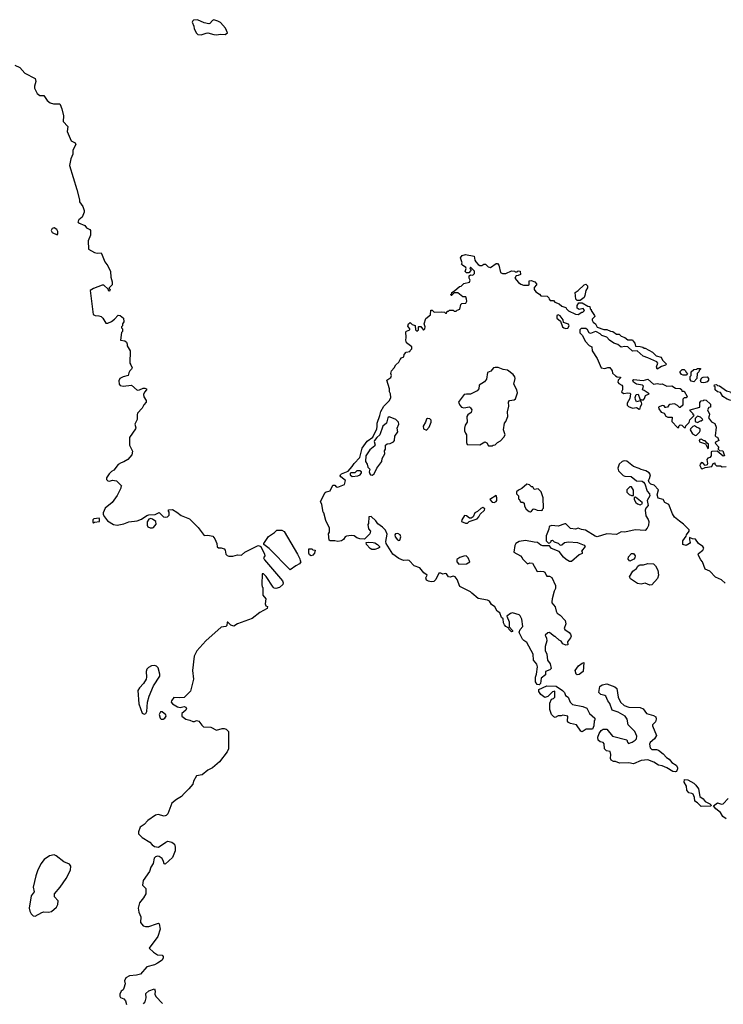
# Model space of a CAD drawing. Extents: x 1966327 to 2147849, y 395140 to 552178.
# Tile 54 of 256: x 2078922 to 2086296, y 400728 to 411042. Entities that reach past the tile are written whole.
import ezdxf

# ---------------------------------------------------------------- set-up
doc = ezdxf.new("R2010")
doc.units = 0

msp = doc.modelspace()

# ---------------------------------------------------------------- linework, layer by layer
at = {"layer": '0CON20XD'}
for points in [[(2080823, 410883), (2080875, 410902), (2080895, 410904), (2080955, 410886), (2080985, 410883), (2081025, 410890), (2081075, 410888), (2081100, 410905), (2081080, 410955), (2081025, 411012), (2080998, 411028), (2080955, 411040), (2080942, 411035), (2080915, 411002), (2080905, 411000), (2080855, 411011), (2080785, 411042), (2080745, 411038), (2080735, 411030), (2080728, 411015), (2080747, 410975), (2080752, 410945), (2080775, 410900), (2080789, 410889), (2080823, 410883)], [(2078870, 410565), (2078925, 410542), (2078975, 410482), (2079086, 410426), (2079092, 410395), (2079078, 410345), (2079078, 410325), (2079105, 410268), (2079135, 410250), (2079175, 410250), (2079210, 410195), (2079242, 410172), (2079275, 410161), (2079342, 410162), (2079348, 410155), (2079365, 410110), (2079380, 410035), (2079378, 409975), (2079428, 409925), (2079421, 409871), (2079463, 409775), (2079503, 409753), (2079510, 409735), (2079478, 409675), (2079480, 409635), (2079457, 409585), (2079443, 409515), (2079520, 409265), (2079548, 409155), (2079548, 409135), (2079584, 409084), (2079597, 409045), (2079598, 409025), (2079578, 408975), (2079542, 408945)], [(2079315, 408790), (2079322, 408798), (2079322, 408825), (2079312, 408845), (2079285, 408862), (2079264, 408856), (2079252, 408835), (2079264, 408814), (2079315, 408790)], [(2079542, 408945), (2079532, 408925), (2079540, 408915), (2079605, 408887), (2079622, 408862), (2079656, 408845), (2079663, 408835), (2079666, 408785), (2079640, 408725), (2079645, 408640), (2079705, 408603), (2079735, 408598), (2079775, 408600), (2079780, 408595), (2079813, 408505), (2079847, 408465), (2079873, 408405), (2079876, 408345), (2079893, 408295), (2079890, 408265), (2079860, 408235), (2079860, 408225), (2079870, 408215), (2079865, 408200), (2079855, 408200), (2079848, 408218), (2079805, 408260), (2079785, 408263), (2079695, 408226), (2079662, 408205), (2079692, 407955), (2079713, 407943), (2079752, 407942), (2079775, 407932), (2079792, 407915), (2079825, 407862), (2079847, 407863), (2079885, 407882), (2079916, 407904), (2079955, 407949), (2079975, 407944), (2080009, 407915), (2080012, 407878), (2080000, 407855), (2080000, 407835), (2079990, 407825), (2079990, 407815), (2080000, 407805), (2080000, 407775), (2079990, 407765), (2079980, 407685), (2080025, 407677), (2080040, 407665), (2080048, 407645), (2080047, 407625), (2080080, 407575), (2080077, 407445), (2080086, 407426), (2080100, 407395), (2080095, 407380), (2080078, 407365), (2080066, 407344), (2080060, 407315), (2080005, 407302), (2079971, 407285), (2079961, 407259), (2079964, 407224), (2079975, 407211), (2080005, 407202), (2080095, 407214), (2080155, 407162), (2080176, 407164), (2080217, 407183), (2080235, 407183), (2080252, 407175), (2080252, 407165), (2080229, 407141), (2080219, 407115), (2080222, 407092), (2080248, 407055), (2080248, 407035), (2080222, 407008), (2080206, 406974), (2080158, 406922), (2080152, 406905), (2080152, 406855), (2080128, 406805), (2080138, 406768), (2080136, 406755), (2080073, 406665), (2080074, 406584), (2080104, 406524), (2080096, 406485), (2080055, 406436), (2080015, 406410), (2079985, 406401), (2079955, 406383), (2079908, 406322), (2079885, 406310), (2079860, 406285), (2079832, 406245), (2079832, 406225), (2079845, 406212), (2079865, 406210), (2079895, 406220), (2079935, 406212), (2079988, 406158), (2079982, 406145), (2079982, 406135), (2079942, 406058), (2079891, 405985), (2079817, 405925), (2079798, 405875), (2079798, 405858), (2079810, 405835), (2079844, 405794), (2079906, 405756), (2079945, 405748), (2080015, 405760), (2080065, 405782), (2080155, 405792), (2080199, 405811), (2080255, 405850), (2080277, 405857), (2080342, 405858), (2080385, 405880), (2080430, 405835), (2080455, 405830), (2080470, 405835), (2080487, 405853), (2080490, 405885), (2080480, 405895), (2080482, 405908), (2080525, 405910), (2080570, 405885), (2080615, 405850), (2080703, 405813), (2080794, 405724), (2080855, 405640), (2080895, 405642), (2080945, 405632), (2080967, 405605), (2080987, 405555), (2080992, 405522), (2081005, 405510), (2081035, 405510), (2081065, 405498), (2081077, 405485), (2081082, 405445), (2081095, 405430), (2081115, 405423), (2081155, 405423), (2081205, 405438), (2081245, 405432), (2081283, 405465), (2081325, 405485), (2081415, 405531), (2081425, 405534), (2081448, 405525), (2081487, 405445), (2081490, 405425), (2081478, 405405), (2081488, 405385), (2081676, 405166), (2081684, 405144), (2081680, 405125), (2081645, 405093), (2081605, 405083), (2081589, 405089), (2081577, 405097), (2081505, 405210), (2081478, 405238), (2081462, 405238), (2081460, 405125), (2081463, 405103), (2081470, 405095), (2081470, 405015), (2081502, 404975), (2081493, 404923), (2081503, 404903), (2081518, 404895), (2081517, 404875), (2081438, 404832), (2081359, 404771), (2081206, 404714), (2081165, 404690), (2081135, 404700), (2081105, 404730), (2081095, 404730), (2081092, 404698), (2081083, 404687), (2081035, 404678), (2080873, 404537), (2080780, 404430), (2080750, 404375), (2080732, 404225), (2080744, 404136), (2080711, 404009), (2080645, 403944), (2080595, 403938), (2080536, 403944), (2080512, 403908), (2080510, 403895), (2080522, 403875), (2080575, 403843), (2080605, 403838), (2080645, 403847), (2080665, 403840), (2080670, 403825), (2080665, 403810), (2080620, 403775), (2080622, 403745), (2080664, 403714), (2080706, 403706), (2080735, 403692), (2080755, 403692), (2080775, 403702), (2080800, 403695), (2080831, 403651), (2080850, 403635), (2080925, 403630), (2080985, 403600), (2081044, 403616), (2081066, 403616), (2081085, 403610), (2081110, 403585), (2081112, 403455), (2081109, 403405), (2081098, 403372), (2081015, 403269), (2080943, 403207), (2080895, 403180), (2080833, 403133), (2080775, 403122), (2080742, 403065), (2080736, 403034), (2080696, 402984), (2080645, 402938), (2080619, 402905), (2080566, 402874), (2080516, 402834), (2080473, 402725), (2080458, 402705), (2080435, 402698), (2080375, 402717), (2080345, 402710), (2080265, 402654), (2080227, 402613), (2080183, 402585), (2080166, 402535), (2080169, 402515), (2080180, 402500), (2080205, 402477), (2080285, 402426), (2080309, 402399), (2080335, 402381), (2080376, 402374), (2080452, 402428), (2080475, 402436), (2080518, 402428), (2080544, 402405), (2080553, 402375), (2080553, 402335), (2080524, 402265), (2080445, 402198), (2080435, 402200), (2080428, 402225), (2080414, 402255), (2080385, 402276), (2080365, 402281), (2080345, 402273), (2080332, 402258), (2080321, 402205), (2080298, 402165), (2080282, 402118), (2080216, 402025), (2080210, 401975), (2080245, 401940), (2080243, 401885), (2080221, 401845), (2080179, 401791), (2080164, 401735), (2080170, 401695), (2080190, 401645), (2080189, 401585), (2080215, 401551), (2080242, 401542), (2080275, 401542), (2080355, 401573), (2080378, 401578), (2080385, 401570), (2080393, 401515), (2080370, 401440), (2080280, 401315), (2080324, 401274), (2080365, 401248), (2080415, 401242), (2080425, 401230), (2080427, 401215), (2080415, 401190), (2080365, 401158), (2080335, 401142), (2080255, 401120), (2080188, 401045), (2080145, 401033), (2080073, 401027), (2080034, 401005), (2080022, 400975), (2080026, 400944), (2080015, 400898), (2080005, 400881), (2079985, 400866), (2079972, 400835), (2079971, 400815), (2079980, 400800), (2080014, 400784), (2080031, 400765), (2080041, 400728)], [(2084365, 404074), (2084345, 404080), (2084328, 404108), (2084326, 404155), (2084337, 404185), (2084347, 404265), (2084340, 404290), (2084308, 404335), (2084304, 404395), (2084238, 404518), (2084205, 404538), (2084193, 404553), (2084159, 404615), (2084156, 404625), (2084166, 404655), (2084194, 404686), (2084183, 404763), (2084168, 404798), (2084155, 404808), (2084085, 404829), (2084065, 404823), (2084026, 404795), (2084051, 404735), (2084052, 404682), (2084087, 404645), (2084086, 404634), (2084075, 404630), (2084050, 404655), (2084048, 404668), (2084017, 404687), (2084002, 404705), (2083992, 404725), (2083988, 404765), (2083972, 404782), (2083955, 404828), (2083925, 404848), (2083901, 404891), (2083868, 404915), (2083845, 404950), (2083825, 404961), (2083725, 404981), (2083660, 405035), (2083645, 405049), (2083534, 405104), (2083508, 405178), (2083486, 405206), (2083465, 405212), (2083435, 405203), (2083417, 405205), (2083396, 405236), (2083385, 405241), (2083355, 405233), (2083335, 405246), (2083315, 405244), (2083282, 405178), (2083262, 405158), (2083235, 405154), (2083205, 405161), (2083185, 405173), (2083180, 405195), (2083192, 405225), (2083158, 405248), (2083115, 405300), (2083055, 405322), (2083005, 405376), (2082985, 405381), (2082945, 405377), (2082895, 405400), (2082832, 405445), (2082762, 405555), (2082760, 405575), (2082773, 405653), (2082754, 405695), (2082725, 405727), (2082675, 405762), (2082653, 405793), (2082605, 405840), (2082580, 405835), (2082578, 405765), (2082572, 405755), (2082578, 405708), (2082600, 405685), (2082590, 405655), (2082535, 405600), (2082485, 405603), (2082455, 405614), (2082428, 405635), (2082395, 405640), (2082348, 405632), (2082334, 405626), (2082315, 405598), (2082295, 405583), (2082255, 405576), (2082224, 405584), (2082175, 405583), (2082165, 405590), (2082160, 405655), (2082170, 405675), (2082168, 405715), (2082132, 405795), (2082110, 405875), (2082103, 405883), (2082090, 405965), (2082073, 405995), (2082125, 406088), (2082135, 406097), (2082175, 406108), (2082205, 406168), (2082225, 406167), (2082240, 406150), (2082255, 406146), (2082326, 406174), (2082338, 406215), (2082287, 406255), (2082280, 406265), (2082284, 406275), (2082295, 406286), (2082366, 406314), (2082408, 406362), (2082426, 406395), (2082485, 406455), (2082512, 406555), (2082563, 406627), (2082622, 406668), (2082664, 406755), (2082670, 406780), (2082667, 406815), (2082697, 406895), (2082705, 406938), (2082738, 406995), (2082798, 407055), (2082812, 407085), (2082807, 407125), (2082797, 407145), (2082796, 407176), (2082770, 407265), (2082812, 407295), (2082820, 407315), (2082813, 407335), (2082818, 407365), (2082848, 407395), (2082864, 407426), (2082896, 407454), (2082908, 407482), (2082925, 407500), (2082948, 407512), (2082950, 407535), (2082972, 407558), (2083010, 407565), (2083013, 407577), (2083030, 407595), (2083030, 407615), (2082977, 407657), (2082967, 407685), (2082973, 407715), (2082968, 407772), (2082975, 407780), (2083010, 407795), (2083010, 407805), (2082991, 407831), (2082998, 407855), (2083015, 407870), (2083035, 407850), (2083068, 407838), (2083070, 407795), (2083085, 407780), (2083100, 407795), (2083100, 407825), (2083105, 407830), (2083125, 407830), (2083155, 407790), (2083168, 407805), (2083170, 407825), (2083160, 407855), (2083178, 407912), (2083228, 407952), (2083232, 407998), (2083245, 408000), (2083265, 407980), (2083345, 407982), (2083375, 407980), (2083385, 407970), (2083395, 407970), (2083402, 407988), (2083415, 407990), (2083425, 408000), (2083465, 408000), (2083475, 407990), (2083495, 407990), (2083505, 408000), (2083535, 408010), (2083545, 408060), (2083555, 408070), (2083598, 408072), (2083608, 408095), (2083606, 408116), (2083598, 408138), (2083565, 408140), (2083515, 408180), (2083475, 408180), (2083448, 408152), (2083442, 408152), (2083440, 408165), (2083450, 408175), (2083450, 408185), (2083478, 408202), (2083532, 408248), (2083548, 408252), (2083575, 408280), (2083636, 408294), (2083642, 408315), (2083634, 408334), (2083632, 408358), (2083645, 408370), (2083672, 408368), (2083687, 408383), (2083687, 408407), (2083645, 408450), (2083640, 408435), (2083650, 408425), (2083650, 408415), (2083628, 408392), (2083605, 408390), (2083592, 408405), (2083600, 408435), (2083597, 408447), (2083561, 408471), (2083553, 408483), (2083558, 408495), (2083543, 408547), (2083559, 408571), (2083595, 408583), (2083686, 408566), (2083692, 408525), (2083702, 408505), (2083727, 408477), (2083745, 408468), (2083765, 408468), (2083785, 408480), (2083805, 408480), (2083833, 408453), (2083855, 408448), (2083915, 408490), (2083928, 408488), (2083942, 408472), (2083962, 408395), (2083980, 408385), (2084017, 408383), (2084075, 408412), (2084107, 408407), (2084115, 408400), (2084135, 408400), (2084145, 408410), (2084168, 408408), (2084170, 408375), (2084147, 408363), (2084125, 408360), (2084110, 408335), (2084151, 408291), (2084175, 408272), (2084203, 408263), (2084255, 408260), (2084260, 408265), (2084262, 408308), (2084282, 408312), (2084320, 408295), (2084337, 408277), (2084338, 408265), (2084313, 408237), (2084312, 408215), (2084331, 408191), (2084369, 408169), (2084385, 408150), (2084448, 408148), (2084468, 408128), (2084470, 408115), (2084482, 408102), (2084515, 408100), (2084530, 408085), (2084576, 408066), (2084605, 408042), (2084645, 408028), (2084653, 408015), (2084675, 407993), (2084748, 407958), (2084775, 407954), (2084813, 407977), (2084825, 407978), (2084840, 407995), (2084827, 408017), (2084785, 408008), (2084765, 408020), (2084763, 408047), (2084782, 408078), (2084817, 408077), (2084875, 408040), (2084898, 408038), (2084900, 408015), (2084910, 408005), (2084910, 407995), (2084947, 407945), (2084948, 407935), (2084922, 407905), (2084922, 407895), (2084933, 407875), (2084957, 407855), (2084975, 407822), (2085045, 407798), (2085075, 407798), (2085115, 407778), (2085137, 407777), (2085175, 407750), (2085205, 407750), (2085226, 407726), (2085265, 407712), (2085295, 407688), (2085345, 407690), (2085350, 407675), (2085370, 407655), (2085375, 407622), (2085425, 407620), (2085452, 407612), (2085465, 407600), (2085475, 407600), (2085555, 407558), (2085593, 407523), (2085645, 407508), (2085660, 407475), (2085700, 407435), (2085690, 407425), (2085649, 407411), (2085603, 407383), (2085597, 407405), (2085608, 407445), (2085600, 407460), (2085505, 407502), (2085455, 407518), (2085392, 407572), (2085345, 407570), (2085294, 407614), (2085265, 407620), (2085225, 407612), (2085191, 407641), (2085150, 407655), (2085104, 407684), (2085075, 407718), (2085024, 407734), (2085005, 407752), (2084965, 407773), (2084955, 407777), (2084905, 407756), (2084891, 407761), (2084871, 407795), (2084856, 407806), (2084805, 407807), (2084792, 407795), (2084792, 407762), (2084820, 407735), (2084847, 407675), (2084891, 407631), (2084918, 407615), (2084923, 407575), (2084973, 407495), (2085014, 407395), (2085053, 407387), (2085085, 407400), (2085105, 407400), (2085130, 407365), (2085135, 407340), (2085165, 407312), (2085185, 407300), (2085218, 407298), (2085218, 407292), (2085193, 407267), (2085190, 407245), (2085202, 407232), (2085232, 407215), (2085238, 407205), (2085238, 407165), (2085230, 407145), (2085248, 407128), (2085295, 407132), (2085315, 407130), (2085322, 407122), (2085316, 407075), (2085287, 407025), (2085288, 407005), (2085302, 406992), (2085345, 406973), (2085385, 406980), (2085415, 406963), (2085425, 406970), (2085428, 406992), (2085442, 407015), (2085440, 407035), (2085425, 407050), (2085385, 407040), (2085374, 407064), (2085373, 407085), (2085384, 407116), (2085405, 407120), (2085422, 407072), (2085435, 407060), (2085458, 407062), (2085470, 407075), (2085480, 407105), (2085520, 407125), (2085465, 407158), (2085450, 407165), (2085458, 407205), (2085448, 407215), (2085385, 407224), (2085355, 407244), (2085348, 407265), (2085355, 407272), (2085455, 407263), (2085505, 407277), (2085565, 407223), (2085605, 407230), (2085635, 407223), (2085655, 407228), (2085705, 407202), (2085755, 407208), (2085795, 407182), (2085845, 407180), (2085858, 407168), (2085862, 407152), (2085885, 407150), (2085918, 407095), (2085905, 407080), (2085885, 407080), (2085872, 407068), (2085870, 407005), (2085845, 406980), (2085835, 406980), (2085815, 407002), (2085785, 407017), (2085735, 407012), (2085724, 407006), (2085710, 406985), (2085695, 406980), (2085685, 406980), (2085675, 406998), (2085655, 407002), (2085618, 406982), (2085620, 406965), (2085645, 406930), (2085675, 406920), (2085695, 406888), (2085715, 406878), (2085758, 406878), (2085756, 406835), (2085815, 406770), (2085828, 406772), (2085830, 406785), (2085845, 406798), (2085860, 406795), (2085885, 406770), (2085898, 406772), (2085902, 406788), (2085937, 406823), (2085945, 406850), (2085990, 406895), (2085980, 406905), (2085980, 406915), (2085950, 406945), (2085950, 406955), (2086050, 406985), (2086048, 407032), (2086065, 407050), (2086087, 407053), (2086095, 407060), (2086115, 407058), (2086160, 407015), (2086160, 406985), (2086145, 406980), (2086130, 406955), (2086152, 406912), (2086147, 406893)], [(2084795, 408100), (2084765, 408100), (2084750, 408115), (2084742, 408185), (2084776, 408204), (2084838, 408265), (2084855, 408272), (2084872, 408255), (2084873, 408235), (2084856, 408204), (2084846, 408154), (2084836, 408134), (2084795, 408100)], [(2084645, 407808), (2084665, 407812), (2084682, 407835), (2084675, 407852), (2084622, 407872), (2084617, 407897), (2084585, 407942), (2084565, 407950), (2084550, 407945), (2084550, 407915), (2084590, 407885), (2084612, 407825), (2084624, 407814), (2084645, 407808)], [(2083875, 406580), (2083883, 406587), (2083905, 406590), (2083930, 406615), (2083959, 406631), (2083995, 406670), (2084008, 406695), (2083993, 406745), (2084003, 406817), (2084018, 406835), (2084037, 406885), (2084034, 406935), (2084048, 406995), (2084043, 407035), (2084056, 407054), (2084105, 407060), (2084119, 407071), (2084138, 407135), (2084132, 407165), (2084100, 407225), (2084114, 407285), (2084112, 407302), (2084092, 407325), (2084035, 407370), (2083988, 407378), (2083935, 407399), (2083905, 407400), (2083886, 407394), (2083858, 407362), (2083823, 407345), (2083814, 407276), (2083792, 407248), (2083737, 407215), (2083732, 407175), (2083717, 407155), (2083645, 407120), (2083605, 407121), (2083580, 407115), (2083528, 407045), (2083522, 407035), (2083534, 407005), (2083552, 406985), (2083575, 406977), (2083636, 406986), (2083648, 406978), (2083659, 406955), (2083654, 406926), (2083618, 406905), (2083608, 406885), (2083612, 406825), (2083590, 406795), (2083582, 406765), (2083583, 406735), (2083595, 406710), (2083603, 406693), (2083603, 406615), (2083613, 406593), (2083745, 406588), (2083795, 406620), (2083819, 406609), (2083835, 406580), (2083875, 406580)], [(2085875, 407318), (2085858, 407325), (2085842, 407345), (2085842, 407358), (2085863, 407377), (2085887, 407377), (2085900, 407365), (2085902, 407352), (2085920, 407335), (2085905, 407320), (2085875, 407318)], [(2085985, 407248), (2085957, 407257), (2085948, 407275), (2085950, 407305), (2085960, 407315), (2085960, 407355), (2085985, 407378), (2086015, 407380), (2086025, 407390), (2086058, 407388), (2086058, 407382), (2086042, 407368), (2086038, 407352), (2086020, 407335), (2086017, 407283), (2085985, 407248)], [(2086085, 407238), (2086063, 407243), (2086058, 407265), (2086070, 407290), (2086083, 407297), (2086125, 407300), (2086140, 407285), (2086140, 407265), (2086125, 407250), (2086105, 407242), (2086085, 407238)], [(2086425, 407052), (2086365, 407057), (2086335, 407068), (2086290, 407095), (2086266, 407136), (2086233, 407143), (2086210, 407165), (2086210, 407195), (2086200, 407205), (2086202, 407218), (2086225, 407220), (2086235, 407210), (2086255, 407208), (2086330, 407155), (2086370, 407145), (2086385, 407120), (2086420, 407095), (2086430, 407075), (2086430, 407055), (2086425, 407052)], [(2086147, 406893), (2086142, 406872), (2086171, 406831), (2086205, 406812), (2086222, 406775), (2086210, 406685), (2086222, 406672), (2086235, 406670), (2086250, 406635), (2086212, 406618), (2086210, 406605), (2086250, 406565), (2086240, 406555), (2086242, 406542), (2086255, 406530), (2086290, 406525), (2086308, 406475), (2086295, 406470), (2086232, 406522), (2086175, 406520), (2086170, 406515), (2086170, 406475), (2086155, 406458), (2086132, 406448), (2086124, 406436), (2086129, 406395), (2086125, 406380), (2086105, 406372), (2086081, 406401), (2086066, 406404), (2086052, 406388), (2086051, 406371), (2086062, 406345), (2086075, 406338), (2086105, 406352), (2086175, 406362), (2086190, 406395), (2086205, 406400), (2086208, 406388), (2086225, 406368), (2086265, 406368), (2086285, 406358), (2086327, 406363)], [(2082615, 406273), (2082636, 406285), (2082664, 406346), (2082717, 406415), (2082720, 406445), (2082750, 406495), (2082746, 406525), (2082756, 406545), (2082756, 406585), (2082772, 406598), (2082806, 406604), (2082840, 406620), (2082849, 406635), (2082855, 406680), (2082886, 406724), (2082878, 406765), (2082896, 406804), (2082892, 406825), (2082865, 406855), (2082805, 406879), (2082795, 406881), (2082779, 406871), (2082765, 406815), (2082727, 406785), (2082697, 406693), (2082664, 406666), (2082641, 406635), (2082637, 406623), (2082646, 406585), (2082643, 406577), (2082592, 406535), (2082550, 406475), (2082546, 406415), (2082562, 406385), (2082569, 406355), (2082592, 406335), (2082586, 406305), (2082590, 406285), (2082598, 406275), (2082615, 406273)], [(2083185, 406744), (2083214, 406775), (2083233, 406825), (2083235, 406848), (2083221, 406861), (2083195, 406864), (2083185, 406859), (2083176, 406825), (2083152, 406785), (2083155, 406755), (2083185, 406744)], [(2086025, 406822), (2086055, 406840), (2086065, 406840), (2086080, 406855), (2086058, 406878), (2086025, 406890), (2086000, 406865), (2086002, 406832), (2086025, 406822)], [(2086005, 406688), (2086015, 406690), (2086045, 406720), (2086052, 406735), (2086052, 406752), (2086040, 406765), (2086013, 406773), (2085995, 406788), (2085975, 406780), (2085952, 406758), (2085950, 406745), (2085972, 406705), (2086005, 406688)], [(2086135, 406550), (2086140, 406555), (2086140, 406595), (2086128, 406608), (2086105, 406630), (2086095, 406630), (2086065, 406650), (2086050, 406645), (2086042, 406635), (2086045, 406620), (2086108, 406598), (2086135, 406550)], [(2086315, 405141), (2086275, 405176), (2086212, 405202), (2086154, 405264), (2086105, 405287), (2086077, 405365), (2086059, 405385), (2086032, 405435), (2086035, 405450), (2086080, 405485), (2086090, 405505), (2086080, 405525), (2086037, 405557), (2086005, 405600), (2085973, 405603), (2085943, 405617), (2085940, 405595), (2085948, 405565), (2085942, 405555), (2085905, 405534), (2085872, 405545), (2085870, 405585), (2085908, 405632), (2085910, 405645), (2085938, 405685), (2085937, 405697), (2085879, 405759), (2085835, 405788), (2085785, 405832), (2085763, 405865), (2085723, 405963), (2085684, 405984), (2085665, 406017), (2085612, 406032), (2085601, 406065), (2085617, 406117), (2085572, 406165), (2085536, 406176), (2085518, 406195), (2085510, 406215), (2085523, 406237), (2085532, 406275), (2085520, 406295), (2085485, 406318), (2085435, 406330), (2085415, 406342), (2085355, 406362), (2085285, 406418), (2085255, 406422), (2085234, 406416), (2085204, 406386), (2085189, 406345), (2085196, 406315), (2085245, 406268), (2085265, 406260), (2085329, 406259), (2085385, 406212), (2085445, 406208), (2085459, 406199), (2085472, 406182), (2085499, 406105), (2085523, 406075), (2085527, 406055), (2085498, 406005), (2085508, 405955), (2085483, 405925), (2085476, 405905), (2085484, 405845), (2085508, 405808), (2085514, 405785), (2085511, 405745), (2085498, 405715), (2085475, 405691), (2085372, 405698), (2085265, 405674), (2085225, 405676), (2085175, 405649), (2085075, 405657), (2084975, 405627), (2084952, 405632), (2084850, 405695), (2084811, 405701), (2084774, 405716), (2084745, 405706), (2084695, 405712), (2084645, 405760), (2084635, 405762), (2084565, 405736), (2084495, 405743), (2084472, 405735), (2084468, 405705), (2084440, 405635), (2084440, 405585), (2084465, 405560), (2084478, 405562), (2084490, 405575), (2084492, 405588), (2084505, 405590), (2084523, 405573), (2084565, 405558), (2084585, 405538), (2084605, 405543), (2084633, 405567), (2084675, 405574), (2084766, 405566), (2084839, 405539), (2084848, 405525), (2084810, 405475), (2084817, 405467), (2084818, 405452), (2084785, 405438), (2084703, 405367), (2084685, 405368), (2084649, 405389), (2084622, 405412), (2084575, 405470), (2084495, 405502), (2084475, 405530), (2084405, 405530), (2084385, 405538), (2084347, 405567), (2084315, 405568), (2084223, 405587), (2084155, 405578), (2084122, 405555), (2084112, 405535), (2084100, 405465), (2084170, 405425), (2084187, 405407), (2084190, 405395), (2084243, 405343), (2084267, 405353), (2084295, 405348), (2084345, 405262), (2084385, 405267), (2084412, 405262), (2084424, 405254), (2084438, 405225), (2084445, 405212), (2084475, 405212), (2084500, 405200), (2084536, 405115), (2084537, 405085), (2084523, 405055), (2084503, 404975), (2084497, 404945), (2084500, 404935), (2084535, 404892), (2084544, 404845), (2084554, 404824), (2084585, 404803), (2084638, 404748), (2084647, 404715), (2084628, 404665), (2084634, 404654), (2084682, 404622), (2084696, 404605), (2084701, 404585), (2084695, 404568), (2084663, 404527), (2084667, 404495), (2084645, 404489), (2084615, 404503), (2084595, 404532), (2084575, 404542), (2084535, 404580), (2084525, 404580), (2084511, 404591), (2084475, 404622), (2084455, 404620), (2084430, 404595), (2084442, 404565), (2084447, 404535), (2084428, 404475), (2084428, 404435), (2084447, 404395), (2084453, 404335), (2084480, 404295), (2084491, 404245), (2084479, 404231), (2084434, 404215), (2084432, 404178), (2084387, 404145), (2084380, 404090), (2084365, 404074)], [(2082405, 406256), (2082465, 406264), (2082489, 406275), (2082504, 406295), (2082503, 406305), (2082485, 406316), (2082455, 406316), (2082434, 406296), (2082394, 406296), (2082385, 406290), (2082386, 406275), (2082405, 406256)], [(2084275, 405887), (2084285, 405893), (2084304, 405916), (2084315, 405920), (2084344, 405904), (2084395, 405900), (2084400, 405905), (2084400, 405915), (2084410, 405925), (2084408, 406035), (2084388, 406095), (2084355, 406128), (2084315, 406120), (2084298, 406148), (2084285, 406150), (2084265, 406170), (2084235, 406178), (2084185, 406130), (2084150, 406115), (2084130, 406095), (2084130, 406075), (2084150, 406055), (2084150, 406025), (2084160, 406015), (2084162, 406002), (2084175, 405990), (2084195, 405990), (2084207, 405977), (2084213, 405945), (2084228, 405915), (2084260, 405890), (2084275, 405887)], [(2085335, 406058), (2085355, 406060), (2085356, 406115), (2085335, 406150), (2085315, 406150), (2085283, 406117), (2085283, 406093), (2085308, 406068), (2085335, 406058)], [(2083895, 405984), (2083915, 405994), (2083921, 406005), (2083922, 406035), (2083915, 406060), (2083850, 406015), (2083875, 405990), (2083895, 405984)], [(2085425, 405962), (2085450, 405975), (2085446, 405986), (2085375, 406040), (2085362, 406038), (2085362, 406015), (2085378, 405985), (2085395, 405970), (2085425, 405962)], [(2083595, 405767), (2083615, 405768), (2083633, 405787), (2083717, 405815), (2083734, 405835), (2083746, 405864), (2083792, 405905), (2083795, 405920), (2083775, 405932), (2083755, 405923), (2083718, 405892), (2083692, 405878), (2083674, 405836), (2083655, 405822), (2083635, 405822), (2083603, 405845), (2083585, 405848), (2083556, 405805), (2083551, 405785), (2083595, 405767)], [(2079695, 405772), (2079705, 405780), (2079760, 405785), (2079760, 405815), (2079755, 405820), (2079700, 405815), (2079690, 405805), (2079690, 405775), (2079695, 405772)], [(2080315, 405718), (2080325, 405722), (2080352, 405758), (2080348, 405785), (2080315, 405812), (2080295, 405818), (2080275, 405810), (2080257, 405783), (2080257, 405747), (2080265, 405730), (2080289, 405721), (2080315, 405718)], [(2081755, 405280), (2081535, 405502), (2081480, 405545), (2081480, 405555), (2081530, 405630), (2081591, 405669), (2081618, 405695), (2081670, 405695), (2081692, 405682), (2081832, 405445), (2081858, 405395), (2081860, 405375), (2081870, 405365), (2081855, 405342), (2081815, 405322), (2081755, 405280)], [(2082895, 405586), (2082905, 405589), (2082915, 405625), (2082908, 405645), (2082885, 405659), (2082862, 405658), (2082853, 405645), (2082857, 405625), (2082883, 405595), (2082895, 405586)], [(2082614, 405494), (2082595, 405503), (2082556, 405545), (2082553, 405567), (2082575, 405571), (2082625, 405567), (2082645, 405562), (2082671, 405545), (2082692, 405525), (2082692, 405515), (2082684, 405506), (2082645, 405494), (2082614, 405494)], [(2081975, 405428), (2081960, 405435), (2081952, 405455), (2081952, 405498), (2081985, 405500), (2081995, 405490), (2082020, 405485), (2082013, 405455), (2081995, 405434), (2081975, 405428)], [(2085315, 405372), (2085300, 405390), (2085303, 405417), (2085335, 405450), (2085355, 405452), (2085373, 405425), (2085370, 405405), (2085358, 405392), (2085315, 405372)], [(2083525, 405338), (2083605, 405343), (2083638, 405365), (2083622, 405405), (2083600, 405425), (2083575, 405422), (2083535, 405408), (2083503, 405387), (2083504, 405364), (2083525, 405338)], [(2085525, 405118), (2085475, 405140), (2085435, 405131), (2085395, 405136), (2085324, 405184), (2085312, 405205), (2085348, 405265), (2085385, 405292), (2085401, 405319), (2085413, 405327), (2085425, 405332), (2085459, 405331), (2085505, 405347), (2085565, 405341), (2085585, 405320), (2085608, 405275), (2085618, 405225), (2085605, 405188), (2085545, 405122), (2085525, 405118)], [(2080225, 403768), (2080245, 403773), (2080256, 403794), (2080262, 403895), (2080278, 403955), (2080324, 404066), (2080391, 404165), (2080391, 404185), (2080372, 404252), (2080355, 404271), (2080335, 404278), (2080305, 404273), (2080271, 404255), (2080255, 404239), (2080246, 404215), (2080251, 404155), (2080247, 404135), (2080220, 404090), (2080176, 404044), (2080159, 404015), (2080170, 403875), (2080207, 403777), (2080225, 403768)], [(2084765, 404178), (2084755, 404188), (2084744, 404226), (2084778, 404275), (2084815, 404303), (2084835, 404310), (2084828, 404215), (2084785, 404182), (2084765, 404178)], [(2084815, 403582), (2084801, 403591), (2084757, 403657), (2084695, 403669), (2084672, 403682), (2084662, 403695), (2084668, 403748), (2084615, 403756), (2084595, 403749), (2084565, 403750), (2084535, 403732), (2084520, 403740), (2084494, 403765), (2084476, 403816), (2084477, 403883), (2084494, 403926), (2084517, 403933), (2084530, 403945), (2084530, 404010), (2084505, 404003), (2084458, 403952), (2084425, 403944), (2084384, 403975), (2084362, 404005), (2084363, 404025), (2084445, 404066), (2084545, 404062), (2084612, 404015), (2084630, 403995), (2084642, 403962), (2084670, 403945), (2084690, 403895), (2084715, 403870), (2084825, 403848), (2084865, 403830), (2084894, 403774), (2084950, 403725), (2084950, 403705), (2084943, 403697), (2084938, 403645), (2084925, 403610), (2084858, 403612), (2084815, 403582)], [(2085795, 403163), (2085766, 403166), (2085704, 403204), (2085655, 403226), (2085615, 403234), (2085566, 403266), (2085505, 403289), (2085435, 403283), (2085355, 403247), (2085305, 403259), (2085206, 403256), (2085165, 403272), (2085145, 403272), (2085122, 403285), (2085113, 403305), (2085117, 403345), (2085110, 403375), (2085070, 403385), (2085052, 403405), (2085048, 403458), (2085035, 403470), (2085005, 403478), (2084983, 403495), (2084980, 403525), (2084993, 403565), (2085015, 403598), (2085035, 403610), (2085075, 403610), (2085135, 403538), (2085285, 403500), (2085290, 403475), (2085302, 403462), (2085340, 403475), (2085372, 403495), (2085385, 403510), (2085388, 403538), (2085368, 403585), (2085298, 403655), (2085287, 403715), (2085268, 403745), (2085195, 403790), (2085131, 403811), (2085108, 403878), (2085086, 403906), (2085063, 403955), (2085054, 403964), (2085013, 403975), (2084990, 403995), (2085001, 404059), (2085025, 404076), (2085075, 404084), (2085158, 404055), (2085181, 404035), (2085194, 403945), (2085218, 403895), (2085255, 403858), (2085305, 403841), (2085426, 403836), (2085455, 403822), (2085492, 403775), (2085565, 403752), (2085589, 403739), (2085592, 403715), (2085585, 403688), (2085554, 403656), (2085554, 403645), (2085594, 403545), (2085575, 403509), (2085529, 403471), (2085523, 403455), (2085528, 403415), (2085545, 403398), (2085595, 403398), (2085615, 403390), (2085665, 403353), (2085700, 403315), (2085727, 403297), (2085755, 403263), (2085802, 403235), (2085815, 403210), (2085816, 403194), (2085805, 403168), (2085795, 403163)], [(2080425, 403714), (2080442, 403725), (2080457, 403745), (2080455, 403760), (2080415, 403792), (2080398, 403792), (2080383, 403765), (2080393, 403725), (2080405, 403717), (2080425, 403714)], [(2086065, 402799), (2086025, 402839), (2085997, 402857), (2085993, 402895), (2085978, 402928), (2085965, 402938), (2085934, 402944), (2085915, 402972), (2085909, 403015), (2085886, 403055), (2085890, 403085), (2085925, 403081), (2085987, 403045), (2086009, 403025), (2086037, 402985), (2086048, 402905), (2086085, 402882), (2086105, 402852), (2086155, 402830), (2086170, 402815), (2086165, 402803), (2086065, 402799)], [(2086325, 402670), (2086292, 402695), (2086265, 402738), (2086217, 402775), (2086192, 402808), (2086235, 402840), (2086275, 402824), (2086295, 402830), (2086345, 402886)], [(2079085, 401652), (2079155, 401691), (2079175, 401696), (2079225, 401692), (2079255, 401700), (2079308, 401745), (2079321, 401775), (2079324, 401814), (2079287, 401855), (2079286, 401885), (2079345, 401954), (2079409, 402045), (2079456, 402135), (2079458, 402175), (2079443, 402195), (2079385, 402221), (2079306, 402285), (2079285, 402294), (2079235, 402285), (2079179, 402245), (2079145, 402201), (2079108, 402125), (2079092, 402075), (2079065, 401955), (2079074, 401905), (2079043, 401865), (2079023, 401735), (2079028, 401705), (2079042, 401675), (2079065, 401654), (2079085, 401652)], [(2080220, 400732), (2080236, 400755), (2080246, 400796), (2080245, 400840), (2080275, 400870), (2080335, 400890), (2080342, 400865), (2080340, 400835), (2080350, 400810), (2080420, 400737)]]:
    msp.add_lwpolyline(points, dxfattribs=at)

doc.saveas('drawing.dxf')
